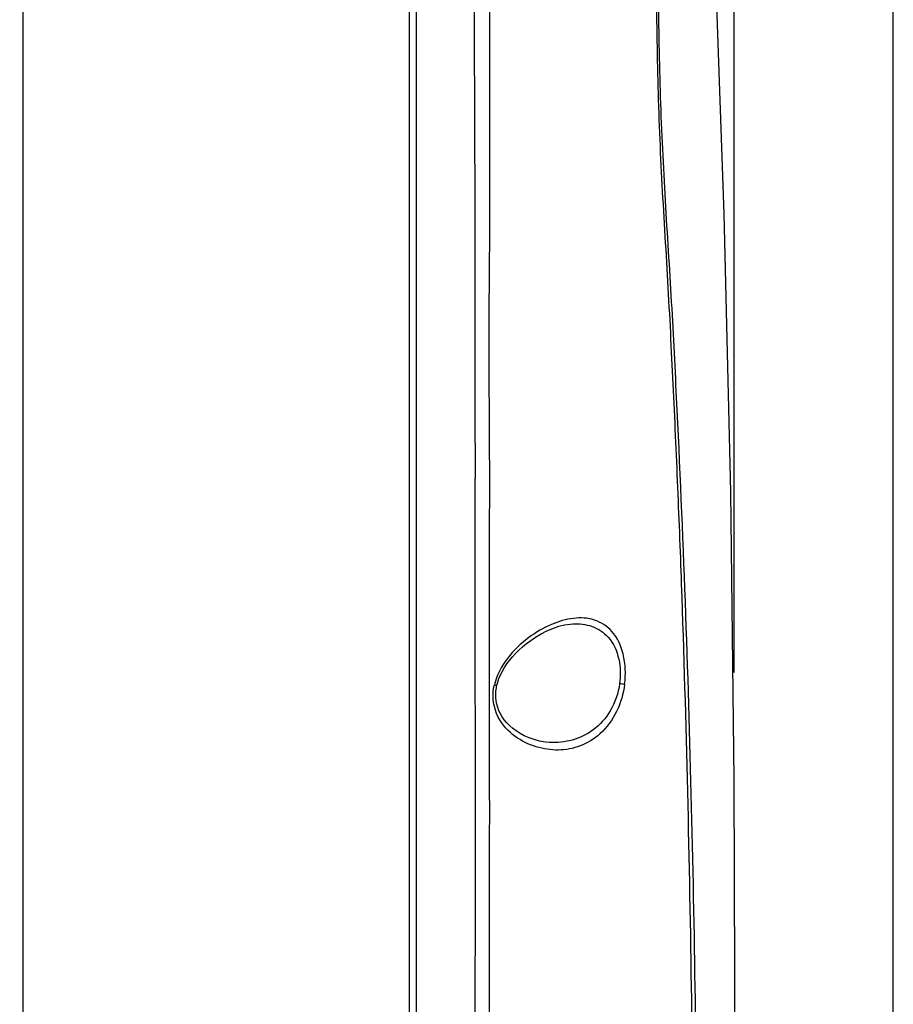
# Model space of a CAD drawing. Header units: millimetres. Extents: x 5828 to 6704, y 123 to 421.
# Tile 226 of 256: x 6455.34 to 6458.61, y 269.84 to 273.53. Entities that reach past the tile are written whole.
import ezdxf

# ---------------------------------------------------------------- set-up
doc = ezdxf.new("R2010")
doc.units = ezdxf.units.MM
doc.layers.add('外形图', color=7, linetype='Continuous')
doc.layers.add('尺寸标注', color=7, linetype='Continuous')
doc.styles.add('微软雅黑', font='msyh.ttc', dxfattribs={"height": 1.5})
doc.dimstyles.new('尺寸标注_1_20比例', dxfattribs={"dimtxt": 1.5, "dimasz": 1.25, "dimexe": 0.5, "dimexo": 0.4, "dimgap": 0.5, "dimtad": 1, "dimdec": 1, "dimlfac": 20, "dimdsep": 46, "dimtxsty": '微软雅黑', "dimcen": 0.09, "dimadec": 0, "dimazin": 0, "dimtp": 0.01, "dimtm": 0.01, "dimtfac": 1, "dimtdec": 1, "dimtofl": 0, "dimtmove": 0, "dimatfit": 3, "dimfxl": 1, "dimtolj": 1, "dimarcsym": 0})

# ---------------------------------------------------------------- blocks, each defined once
blk = doc.blocks.new('*D1094')
at = {"layer": 'Defpoints', "color": 0}
for p in [(6458.0147, 282.1502), (6446.1521, 270.8153), (6458.0147, 270.6863)]:
    blk.add_point(p, dxfattribs=at)
at = {"layer": '尺寸标注', "color": 0, "lineweight": -2}
for p, q in [((6446.1521, 271.2153), (6446.1521, 282.6502)), ((6458.0147, 271.0863), (6458.0147, 282.6502)), ((6447.4021, 282.1502), (6456.7647, 282.1502))]:
    blk.add_line(p, q, dxfattribs=at)
at = {"layer": '尺寸标注', "color": 0}
for points in [[(6447.4021, 282.3585), (6447.4021, 281.9418), (6446.1521, 282.1502)], [(6456.7647, 281.9418), (6456.7647, 282.3585), (6458.0147, 282.1502)]]:
    blk.add_solid(points, dxfattribs=at)
at = {"layer": '尺寸标注', "color": 0, "insert": (6452.2031, 283.4218), "char_height": 1.5, "attachment_point": 5, "style": '微软雅黑'}
blk.add_mtext('\\A1;{\\fAlibaba PuHuiTi 3.0 55 Regular|b0|i0|c134|p18;237.4}', dxfattribs=at)
blk = doc.blocks.new('*D1095')
at = {"layer": 'Defpoints', "color": 0}
for p in [(6458.6099, 287.4405), (6445.5413, 244.9578), (6458.6099, 244.9009)]:
    blk.add_point(p, dxfattribs=at)
at = {"layer": '尺寸标注', "color": 0, "lineweight": -2}
for p, q in [((6445.5413, 245.3578), (6445.5413, 287.9405)), ((6458.6099, 245.3009), (6458.6099, 287.9405)), ((6446.7913, 287.4405), (6457.3599, 287.4405))]:
    blk.add_line(p, q, dxfattribs=at)
at = {"layer": '尺寸标注', "color": 0}
for points in [[(6446.7913, 287.6488), (6446.7913, 287.2322), (6445.5413, 287.4405)], [(6457.3599, 287.2322), (6457.3599, 287.6488), (6458.6099, 287.4405)]]:
    blk.add_solid(points, dxfattribs=at)
at = {"layer": '尺寸标注', "color": 0, "insert": (6451.8537, 288.7121), "char_height": 1.5, "attachment_point": 5, "style": '微软雅黑'}
blk.add_mtext('\\A1;{\\fAlibaba PuHuiTi 3.0 55 Regular|b0|i0|c134|p18;260}', dxfattribs=at)

msp = doc.modelspace()

# ---------------------------------------------------------------- linework, layer by layer
at = {"layer": '外形图', "linetype": 'ByBlock'}
for p, q in [((6455.353, 269.7151), (6455.353, 276.5913)), ((6456.7991, 261.0654), (6456.7991, 276.4926)), ((6456.8254, 264.5621), (6456.8254, 276.481)), ((6457.114, 271.0274), (6457.1167, 271.0406))]:
    msp.add_line(p, q, dxfattribs=at)
for points in [[(6457.7701, 262.4289), (6457.8329, 263.2818), (6457.8882, 264.2225), (6457.9338, 265.2267), (6457.9694, 266.2809), (6457.9949, 267.3695), (6458.0107, 268.4765), (6458.0174, 269.5867), (6458.0147, 270.6863), (6458.0016, 271.7631), (6457.9774, 272.8044), (6457.9419, 273.7976), (6457.9322, 274.0191)], [(6457.1262, 271.0387), (6457.1292, 271.0498), (6457.1338, 271.0637), (6457.1396, 271.0775), (6457.1465, 271.0913), (6457.1544, 271.1049), (6457.1633, 271.1184), (6457.1732, 271.1317), (6457.184, 271.1448), (6457.1957, 271.1577), (6457.2083, 271.1703), (6457.2219, 271.1826), (6457.2364, 271.1946), (6457.2526, 271.2067), (6457.2709, 271.219), (6457.2912, 271.231), (6457.3131, 271.2422), (6457.3359, 271.2518), (6457.3583, 271.2594), (6457.3796, 271.2646), (6457.4, 271.2677), (6457.4099, 271.2685)], [(6457.3232, 270.8247), (6457.3079, 270.826), (6457.2857, 270.8297), (6457.2653, 270.835), (6457.2463, 270.8417), (6457.2287, 270.8495), (6457.2126, 270.8582), (6457.1979, 270.8677), (6457.1845, 270.8779), (6457.1727, 270.8885), (6457.1626, 270.899), (6457.1538, 270.9097), (6457.1462, 270.9206), (6457.1395, 270.9318), (6457.1339, 270.9435), (6457.1293, 270.9555), (6457.1258, 270.9678), (6457.1234, 270.9802), (6457.1222, 270.9924), (6457.1219, 271.0043), (6457.1226, 271.0164), (6457.1242, 271.0287), (6457.1262, 271.0387)]]:
    msp.add_lwpolyline(points, dxfattribs=at)
msp.add_arc((6457.3284, 269.0082), 2.0522, 82.276, 82.805, dxfattribs=at)
for points, knots in [([(6457.0473, 264.729), (6457.048, 265.2938), (6457.0479, 266.4207), (6457.0463, 267.8277), (6457.046, 268.9495), (6457.0444, 269.7881), (6457.0471, 270.6253), (6457.0437, 271.3221), (6457.046, 271.8792), (6457.0442, 272.2968), (6457.0458, 272.7154), (6457.0424, 273.277), (6457.0419, 273.836), (6457.0424, 274.385), (6457.0427, 274.7733), (6457.0428, 275.1351), (6457.0433, 275.4637), (6457.0445, 275.7139), (6457.0452, 275.893), (6457.0455, 276.01), (6457.0456, 276.1146), (6457.0456, 276.2063), (6457.0457, 276.2847), (6457.0457, 276.3494), (6457.0459, 276.3946), (6457.0459, 276.4236), (6457.0461, 276.44), (6457.0458, 276.4526), (6457.0465, 276.4622), (6457.0452, 276.4669), (6457.0465, 276.4702), (6457.0459, 276.4704)], [0, 0, 0, 0, 0.144309, 0.287938, 0.359501, 0.430916, 0.502207, 0.573404, 0.608975, 0.644542, 0.680097, 0.715936, 0.788024, 0.822935, 0.856212, 0.887221, 0.915379, 0.94017, 0.951158, 0.961138, 0.970062, 0.977886, 0.984573, 0.99009, 0.994409, 0.996112, 0.997509, 0.998597, 0.999375, 0.999843, 1, 1, 1, 1]), ([(6457.098, 264.73), (6457.0975, 265.0111), (6457.0966, 265.5727), (6457.0987, 266.6935), (6457.0973, 267.8119), (6457.0985, 268.9277), (6457.0972, 269.7621), (6457.0996, 270.4564), (6457.0984, 271.0112), (6457.0975, 271.427), (6457.1003, 271.8427), (6457.0967, 272.1889), (6457.0971, 272.4658), (6457.1003, 272.7443), (6457.0984, 273.0955), (6457.1011, 273.5183), (6457.0988, 273.9382), (6457.1005, 274.3471), (6457.1005, 274.7376), (6457.0999, 275.1021), (6457.0996, 275.4336), (6457.0998, 275.6864), (6457.0998, 275.8676), (6457.0997, 275.9861), (6457.0993, 276.0921), (6457.0988, 276.1851), (6457.0984, 276.2646), (6457.0982, 276.3302), (6457.0981, 276.376), (6457.0981, 276.4054), (6457.098, 276.4221), (6457.0983, 276.4348), (6457.0975, 276.4447), (6457.0989, 276.4492), (6457.0975, 276.4528), (6457.0981, 276.453)], [0, 0, 0, 0, 0.071936, 0.143726, 0.286819, 0.358128, 0.429285, 0.500329, 0.535819, 0.571273, 0.606732, 0.642186, 0.659874, 0.6776, 0.71345, 0.74976, 0.785791, 0.820892, 0.854418, 0.88571, 0.914168, 0.939265, 0.950403, 0.960527, 0.969586, 0.977533, 0.984326, 0.98993, 0.994318, 0.996049, 0.997469, 0.998574, 0.999366, 0.999841, 1, 1, 1, 1]), ([(6457.8222, 275.6481), (6457.8228, 275.6472), (6457.8225, 275.6433), (6457.8226, 275.6358), (6457.8218, 275.6237), (6457.8203, 275.5993), (6457.8171, 275.5582), (6457.812, 275.4965), (6457.8055, 275.4186), (6457.7978, 275.3251), (6457.789, 275.2168), (6457.7757, 275.0456), (6457.7586, 274.8017), (6457.7408, 274.4786), (6457.7275, 274.1222), (6457.7214, 273.7433), (6457.7253, 273.3533), (6457.7393, 272.9625), (6457.7646, 272.5751), (6457.7839, 272.1899), (6457.8016, 271.804), (6457.822, 271.2878), (6457.8404, 270.6406), (6457.8555, 269.8616), (6457.8632, 268.8182), (6457.858, 267.5092), (6457.8229, 265.9344), (6457.78, 264.8832), (6457.7518, 264.3573)], [0, 0, 0, 0, 0.000296, 0.000975, 0.002038, 0.003479, 0.007482, 0.012972, 0.019913, 0.028242, 0.037884, 0.048756, 0.073853, 0.102798, 0.134679, 0.168544, 0.203408, 0.238232, 0.272343, 0.306478, 0.340664, 0.374911, 0.443632, 0.512584, 0.581779, 0.720679, 0.860154, 1, 1, 1, 1]), ([(6457.7649, 264.3576), (6457.7949, 264.8786), (6457.8399, 265.9201), (6457.8753, 267.4803), (6457.8801, 268.7771), (6457.8712, 269.8106), (6457.8562, 270.582), (6457.8336, 271.3503), (6457.8054, 271.9884), (6457.7799, 272.4971), (6457.7544, 272.8797), (6457.736, 273.2658), (6457.7301, 273.6527), (6457.7346, 274.0308), (6457.7478, 274.3879), (6457.7666, 274.7128), (6457.788, 274.9957), (6457.8084, 275.2283), (6457.8234, 275.3874), (6457.8325, 275.4845), (6457.8371, 275.5333), (6457.8393, 275.5654), (6457.8406, 275.5813), (6457.8402, 275.5864)], [0, 0, 0, 0, 0.139329, 0.278269, 0.416603, 0.485506, 0.55416, 0.622579, 0.690695, 0.724684, 0.758545, 0.793048, 0.827853, 0.86185, 0.89397, 0.923236, 0.948729, 0.969716, 0.985569, 0.991393, 0.995752, 0.998628, 1, 1, 1, 1]), ([(6457.6041, 271.0419), (6457.6091, 271.0795), (6457.6069, 271.1505), (6457.5667, 271.2413), (6457.4932, 271.2899), (6457.4097, 271.2936), (6457.3252, 271.2679), (6457.2097, 271.2004), (6457.1335, 271.1118), (6457.1167, 271.0406)], [0, 0, 0, 0, 0.148632, 0.271415, 0.373284, 0.475013, 0.587888, 0.714195, 1, 1, 1, 1]), ([(6457.4099, 271.2685), (6457.4342, 271.2697), (6457.484, 271.2649), (6457.5783, 271.202), (6457.5938, 271.1036), (6457.5854, 271.0443)], [0, 0, 0, 0, 0.224315, 0.447691, 1, 1, 1, 1]), ([(6457.6042, 271.0419), (6457.5954, 270.9734), (6457.5505, 270.8735), (6457.4408, 270.807), (6457.356, 270.7917), (6457.2706, 270.8042), (6457.1889, 270.8441), (6457.1196, 270.9182), (6457.1081, 270.9916), (6457.114, 271.0274)], [0, 0, 0, 0, 0.274669, 0.389823, 0.499432, 0.610638, 0.727838, 0.855595, 1, 1, 1, 1]), ([(6457.5854, 271.0443), (6457.5804, 271.0089), (6457.5582, 270.9429), (6457.4926, 270.8683), (6457.4101, 270.8288), (6457.3517, 270.8232), (6457.3232, 270.8247)], [0, 0, 0, 0, 0.285751, 0.540252, 0.772519, 1, 1, 1, 1])]:
    msp.add_open_spline(points, degree=3, knots=knots, dxfattribs=at)
msp.add_open_spline([(6457.1167, 271.0406), (6457.1198, 271.0398), (6457.123, 271.0388), (6457.1262, 271.0387)], degree=3, dxfattribs=at)

# ---------------------------------------------------------------- dimensions: what is measured, and where the dimension line sits
at = {"layer": '尺寸标注'}
for base, p1, p2, text, picture, middle in [((6458.6099, 287.4405), (6445.5413, 244.9578), (6458.6099, 244.9009), '{\\fAlibaba PuHuiTi 3.0 55 Regular|b0|i0|c134|p18;260}', '*D1095', (6451.8537, 287.4405)), ((6458.0147, 282.1502), (6446.1521, 270.8153), (6458.0147, 270.6863), '{\\fAlibaba PuHuiTi 3.0 55 Regular|b0|i0|c134|p18;237.4}', '*D1094', (6452.2031, 282.1502))]:
    dim = msp.add_linear_dim(base=base, p1=p1, p2=p2, text=text, dimstyle='尺寸标注_1_20比例', dxfattribs=at)
    dim.commit()
    dim.dimension.update_dxf_attribs({"geometry": picture, "text_midpoint": middle, "dimtype": 160})

doc.saveas('drawing.dxf')
